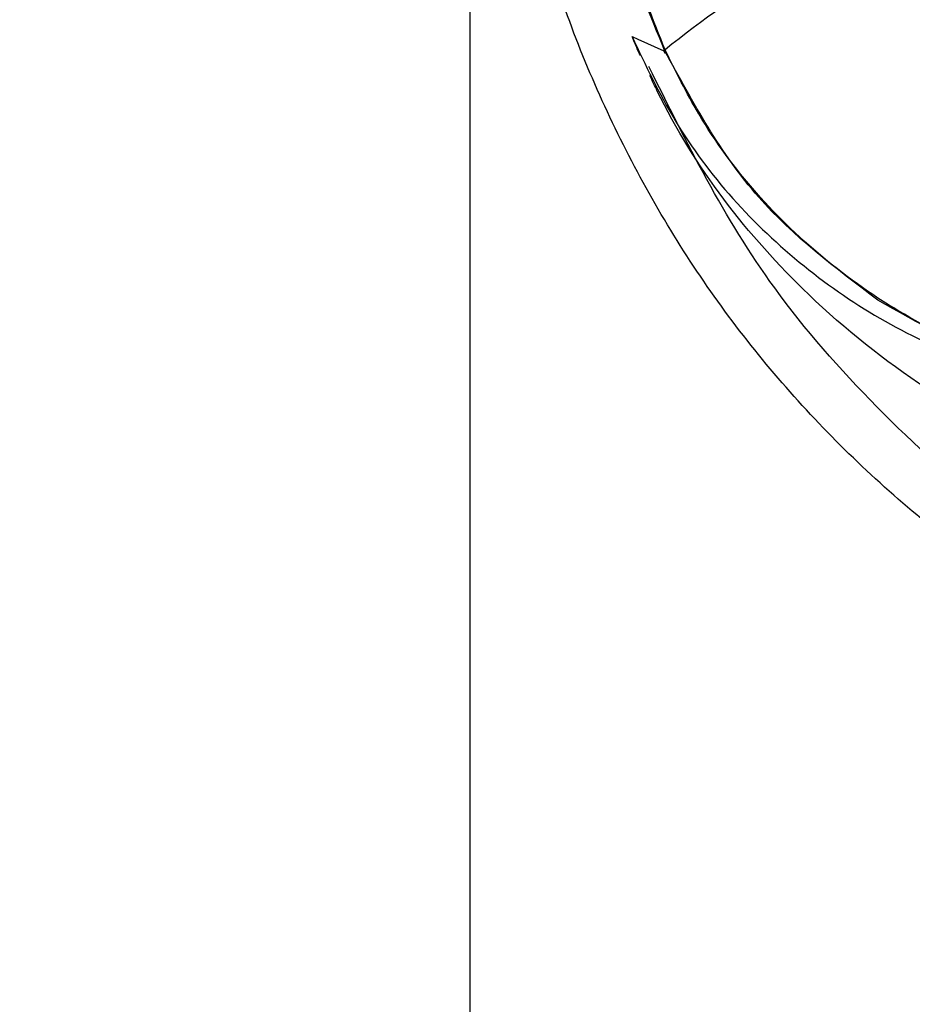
# Model space of a CAD drawing. Header units: millimetres. Extents: x -8 to 420, y 0 to 297.
# Tile 40 of 77: x 270.6 to 274.46, y 140.75 to 145.01. Entities that reach past the tile are written whole.
import ezdxf

# ---------------------------------------------------------------- set-up
doc = ezdxf.new("R2010")
doc.units = ezdxf.units.MM
doc.layers.add('10', color=7, linetype='Continuous')
doc.layers.add('SLD-0', color=7, linetype='Continuous')
doc.styles.add('SLDTEXTSTYLE2', font='TXT', dxfattribs={"width": 0.7})
doc.dimstyles.new('SLDDIMSTYLE0', dxfattribs={"dimtxt": 2.821533, "dimasz": 2.5, "dimexe": 0, "dimexo": 0.0625, "dimgap": 0.705383, "dimtad": 2, "dimlfac": 2, "dimrnd": 1e-09, "dimzin": 12, "dimdsep": 46, "dimtxsty": 'SLDTEXTSTYLE2', "dimsah": 1, "dimcen": 0.09, "dimadec": 0, "dimazin": 3, "dimtfac": 1, "dimtofl": 0, "dimtmove": 0, "dimatfit": 3, "dimfxl": 1, "dimfrac": 2, "dimtolj": 1, "dimtzin": 12, "dimarcsym": 0})
doc.dimstyles.new('SLDDIMSTYLE1', dxfattribs={"dimtxt": 2.645833, "dimasz": 2.5, "dimexe": 0, "dimexo": 0.0625, "dimgap": 0.661458, "dimtad": 2, "dimlfac": 2, "dimrnd": 1e-09, "dimzin": 4, "dimdsep": 46, "dimtxsty": 'SLDTEXTSTYLE2', "dimblk1": 'NONE', "dimblk2": 'NONE', "dimsah": 1, "dimcen": 0.09, "dimadec": 0, "dimazin": 1, "dimtfac": 1, "dimtofl": 0, "dimtmove": 0, "dimatfit": 3, "dimldrblk": 'NONE', "dimfxl": 1, "dimfrac": 2, "dimtolj": 1, "dimtzin": 12, "dimarcsym": 0})

# ---------------------------------------------------------------- blocks, each defined once
blk = doc.blocks.new('_D')
at = {"layer": '10'}
for p, q in [((297.1777, 201.7989), (297.1777, 123.4726)), ((272.5462, 201.4203), (272.5462, 123.4726)), ((272.5462, 125.4726), (297.1777, 125.4726))]:
    blk.add_line(p, q, dxfattribs=at)
for points in [[(272.5462, 125.4726), (275.0462, 125.1726), (275.0462, 125.7726)], [(297.1777, 125.4726), (294.6777, 125.7726), (294.6777, 125.1726)]]:
    blk.add_solid(points, dxfattribs=at)
at = {"layer": '10', "insert": (283.3553, 128.8832), "char_height": 2.64583, "attachment_point": 1, "style": 'SLDTEXTSTYLE2'}
blk.add_mtext('49', dxfattribs=at)
blk = doc.blocks.new('_D_1')
at = {"layer": '10'}
for p, q in [((284.9277, 222.2402), (256.0746, 222.2402)), ((258.0746, 222.2402), (258.0746, 137.5902)), ((284.9277, 137.5902), (256.0746, 137.5902))]:
    blk.add_line(p, q, dxfattribs=at)
for points in [[(258.0746, 222.2402), (257.7746, 219.7402), (258.3746, 219.7402)], [(258.0746, 137.5902), (258.3746, 140.0902), (257.7746, 140.0902)]]:
    blk.add_solid(points, dxfattribs=at)
at = {"layer": '10', "insert": (254.664, 177.3234), "char_height": 2.64583, "attachment_point": 1, "rotation": 90, "style": 'SLDTEXTSTYLE2'}
blk.add_mtext('169.30', dxfattribs=at)
blk = doc.blocks.new('_NONE')
blk = doc.blocks.new('_D_2')
at = {"layer": '10'}
for p, q in [((280.49, 224.4152), (245.4829, 224.4152)), ((247.4829, 135.4652), (247.4829, 224.4152)), ((280.49, 135.4652), (245.4829, 135.4652))]:
    blk.add_line(p, q, dxfattribs=at)
for points in [[(247.4829, 224.4152), (247.1829, 221.9152), (247.7829, 221.9152)], [(247.4829, 135.4652), (247.7829, 137.9652), (247.1829, 137.9652)]]:
    blk.add_solid(points, dxfattribs=at)
at = {"layer": '10', "insert": (244.0722, 177.3234), "char_height": 2.64583, "attachment_point": 1, "rotation": 90, "style": 'SLDTEXTSTYLE2'}
blk.add_mtext('177.90', dxfattribs=at)

msp = doc.modelspace()

# ---------------------------------------------------------------- linework, layer by layer
at = {"layer": 'SLD-0', "color": 179, "linetype": 'Continuous', "lineweight": 25}
for p, q in [((273.2462, 144.9338), (273.272, 144.922)), ((273.272, 144.922), (273.3839, 144.8712)), ((273.3839, 144.8712), (273.3886, 144.8608)), ((273.3884, 144.8704), (273.3888, 144.8753)), ((273.3904, 144.8616), (273.3886, 144.8608))]:
    msp.add_line(p, q, dxfattribs=at)
msp.add_arc((275.7588, 141.9796), 3.7419, 110.3607, 129.2987, dxfattribs=at)
for points, knots in [([(273.3888, 144.8753), (273.2899, 145.1274), (273.0891, 145.6387), (272.9681, 146.3353), (272.9558, 146.7656), (272.9514, 146.9174)], [0, 0, 0, 0, 0.386274, 0.783501, 1, 1, 1, 1]), ([(273.3884, 144.8704), (273.3242, 145.0269), (273.1602, 145.4269), (272.9899, 146.1139), (272.9644, 146.6473), (272.9514, 146.9174)], [0, 0, 0, 0, 0.240813, 0.615546, 1, 1, 1, 1]), ([(276.2277, 141.9215), (275.9628, 142.0164), (275.4329, 142.2062), (274.7117, 142.6533), (274.0736, 143.2078), (273.5357, 143.8622), (273.1208, 144.5984), (272.7642, 145.5428), (272.7105, 146.2656), (272.6777, 146.7066)], [0, 0, 0, 0, 0.132185, 0.26437, 0.396555, 0.52874, 0.660925, 0.79311, 1, 1, 1, 1]), ([(273.2462, 144.9338), (273.3045, 144.8106), (273.4827, 144.4336), (273.9614, 143.909), (274.708, 143.474), (275.2729, 143.4182), (275.5564, 143.3902)], [0, 0, 0, 0, 0.139004, 0.425375, 0.711644, 1, 1, 1, 1]), ([(274.3083, 143.7944), (274.125, 143.9327), (273.7399, 144.2234), (273.5092, 144.6479), (273.3884, 144.8704)], [0, 0, 0, 0, 0.4759957, 1, 1, 1, 1]), ([(275.6707, 143.4073), (275.3865, 143.4344), (274.8168, 143.4887), (274.0638, 143.9273), (273.6069, 144.4357), (273.4351, 144.782), (273.3888, 144.8753)], [0, 0, 0, 0, 0.29671, 0.594876, 0.890958, 1, 1, 1, 1]), ([(275.3201, 142.5389), (275.1517, 142.6464), (274.7837, 142.8814), (274.2929, 143.3263), (273.7404, 143.9544), (273.4815, 144.4762), (273.3191, 144.8033)], [0, 0, 0, 0, 0.186464, 0.407339, 0.628495, 1, 1, 1, 1]), ([(275.6694, 143.3908), (275.3868, 143.4154), (274.9032, 143.4575), (274.4829, 143.6955), (274.3083, 143.7944)], [0, 0, 0, 0, 0.584524, 1, 1, 1, 1])]:
    msp.add_open_spline(points, degree=3, knots=knots, dxfattribs=at)
at = {"layer": 'SLD-0', "color": 8, "linetype": 'Continuous', "lineweight": 25}
for points, knots in [([(273.2819, 144.8515), (273.2803, 144.8547), (273.271, 144.8741), (273.2608, 144.8991), (273.2505, 144.9234), (273.2473, 144.9311), (273.2462, 144.9338)], [0, 0, 0, 0, 0.118305, 0.719838, 0.90299, 1, 1, 1, 1]), ([(275.5654, 142.9298), (275.4059, 142.9828), (275.0383, 143.105), (274.5066, 143.3986), (273.879, 143.8968), (273.4993, 144.3905), (273.3339, 144.7419), (273.3233, 144.7645)], [0, 0, 0, 0, 0.167504, 0.386024, 0.604513, 0.97466, 1, 1, 1, 1])]:
    msp.add_open_spline(points, degree=3, knots=knots, dxfattribs=at)

# ---------------------------------------------------------------- dimensions: what is measured, and where the dimension line sits
at = {"layer": '10'}
for base, p1, p2, picture, middle in [((247.4829, 135.4652), (280.49, 224.4152), (280.49, 135.4652), '_D_2', (247.4829, 181.0276)), ((258.0746, 222.2402), (284.9277, 137.5902), (284.9277, 222.2402), '_D_1', (258.0746, 181.0276))]:
    dim = msp.add_linear_dim(base=base, p1=p1, p2=p2, angle=90, dimstyle='SLDDIMSTYLE1', dxfattribs=at)
    dim.commit()
    dim.dimension.update_dxf_attribs({"geometry": picture, "text_midpoint": middle, "dimtype": 160})
dim = msp.add_linear_dim(base=(297.1777, 125.4726), p1=(272.5462, 201.4203), p2=(297.1777, 201.7989), text='49', dimstyle='SLDDIMSTYLE0', dxfattribs=at)
dim.commit()
dim.dimension.update_dxf_attribs({"geometry": '_D', "text_midpoint": (284.59, 125.4726), "dimtype": 160})

doc.saveas('drawing.dxf')
